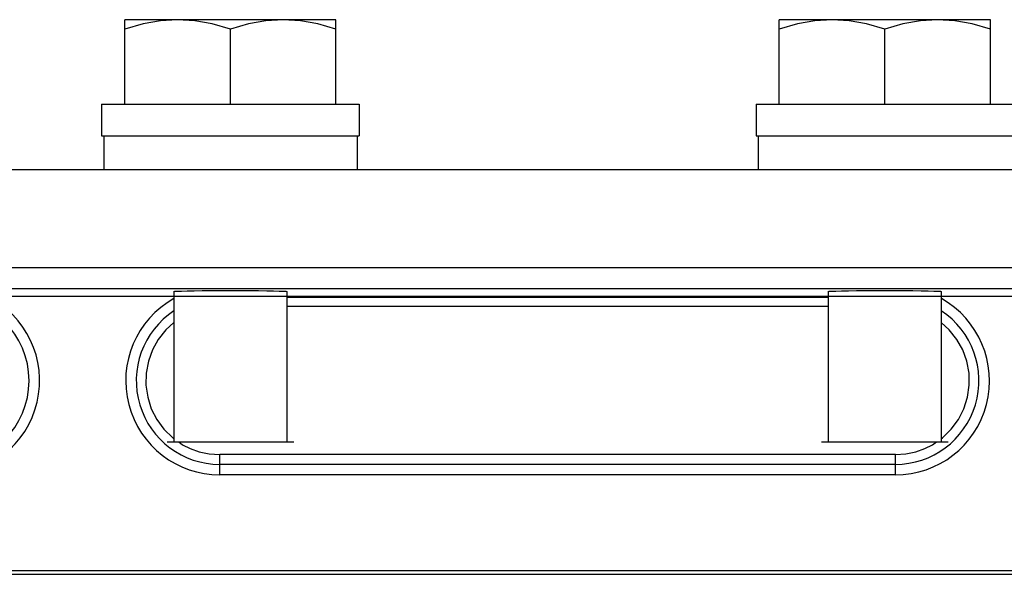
# Model space of a CAD drawing. Extents: x 0 to 420, y 0 to 297.
# Tile 6 of 62: x 78.6 to 90.26, y 70.6 to 77.16. Entities that reach past the tile are written whole.
import ezdxf

# ---------------------------------------------------------------- set-up
doc = ezdxf.new("R2010")
doc.units = 0
doc.header["$LTSCALE"] = 23.1
doc.layers.get('0').update_dxf_attribs({"linetype": 'CONTINUOUS'})
doc.layers.add('ALL_AXIS', color=7, linetype='CONTINUOUS')
doc.layers.add('ALL_FEATURES', color=7, linetype='CONTINUOUS')

msp = doc.modelspace()

# ---------------------------------------------------------------- linework, layer by layer
at = {"color": 7, "linetype": 'CONTINUOUS'}
for p, q in [((80.342, 73.888), (81.842, 73.888)), ((88.092, 73.888), (89.592, 73.888)), ((80.342, 72.163), (81.842, 72.163)), ((88.092, 72.163), (89.592, 72.163))]:
    msp.add_line(p, q, dxfattribs=at)
at = {"layer": 'ALL_AXIS', "color": 7, "linetype": 'CONTINUOUS'}
for p, q in [((79.842, 76.163), (79.842, 77.163)), ((82.342, 77.163), (79.842, 77.163)), ((82.342, 76.163), (82.342, 77.163)), ((87.592, 76.163), (87.592, 77.163)), ((90.092, 77.163), (87.592, 77.163)), ((90.092, 76.163), (90.092, 77.163)), ((81.092, 76.163), (81.092, 77.051)), ((88.842, 76.163), (88.842, 77.051)), ((79.567, 76.163), (79.567, 75.788)), ((79.567, 76.163), (82.616, 76.163)), ((82.617, 76.163), (82.617, 75.788)), ((87.317, 76.163), (87.317, 75.788)), ((87.317, 76.163), (90.366, 76.163)), ((79.567, 75.788), (82.616, 75.788)), ((79.592, 75.788), (79.592, 75.388)), ((82.592, 75.788), (82.592, 75.388)), ((87.317, 75.788), (90.366, 75.788)), ((87.342, 75.788), (87.342, 75.388)), ((80.423, 73.945), (80.423, 72.163)), ((81.761, 73.945), (81.761, 72.163)), ((88.173, 73.945), (88.173, 72.163)), ((89.511, 73.945), (89.511, 72.163)), ((80.424, 72.163), (81.76, 72.163)), ((88.174, 72.163), (89.51, 72.163))]:
    msp.add_line(p, q, dxfattribs=at)
for points in [[(80.467, 77.163), (80.263, 77.15), (80.057, 77.113), (79.842, 77.051)], [(81.092, 77.051), (80.877, 77.113), (80.671, 77.15), (80.467, 77.163)], [(81.717, 77.163), (81.513, 77.15), (81.307, 77.113), (81.092, 77.051)], [(82.342, 77.051), (82.127, 77.113), (81.921, 77.15), (81.717, 77.163)], [(88.217, 77.163), (88.013, 77.15), (87.807, 77.113), (87.592, 77.051)], [(88.842, 77.051), (88.627, 77.113), (88.421, 77.15), (88.217, 77.163)], [(89.467, 77.163), (89.263, 77.15), (89.057, 77.113), (88.842, 77.051)], [(90.092, 77.051), (89.877, 77.113), (89.671, 77.15), (89.467, 77.163)]]:
    msp.add_lwpolyline(points, dxfattribs=at)
at = {"layer": 'ALL_FEATURES', "color": 7, "linetype": 'CONTINUOUS'}
for p, q in [((64.967, 75.388), (104.967, 75.388)), ((78.153, 73.888), (80.423, 73.888)), ((88.173, 73.887), (81.761, 73.887)), ((88.173, 73.767), (81.761, 73.767)), ((80.48, 72.163), (80.525, 72.131)), ((89.408, 72.131), (89.454, 72.163)), ((88.967, 72.015), (80.967, 72.015)), ((111.592, 70.638), (58.217, 70.638))]:
    msp.add_line(p, q, dxfattribs=at)
at = {"layer": 'ALL_FEATURES', "color": 9, "linetype": 'CONTINUOUS'}
for p, q in [((94.405, 74.225), (75.528, 74.225)), ((94.405, 73.975), (75.528, 73.975)), ((81.761, 73.878), (88.173, 73.878)), ((80.967, 71.773), (80.967, 72.015)), ((88.967, 71.773), (88.967, 72.015)), ((88.967, 71.898), (80.967, 71.898)), ((88.967, 71.773), (80.967, 71.773)), ((111.967, 70.596), (57.967, 70.596))]:
    msp.add_line(p, q, dxfattribs=at)
at = {"layer": 'ALL_FEATURES', "color": 7, "linetype": 'CONTINUOUS'}
for points in [[(80.423, 73.945), (80.433, 73.947), (80.463, 73.949), (80.513, 73.95), (80.58, 73.952), (80.662, 73.954), (80.757, 73.955), (80.863, 73.956), (80.976, 73.956), (81.092, 73.956), (81.208, 73.956), (81.321, 73.956), (81.426, 73.955), (81.522, 73.954), (81.604, 73.952), (81.671, 73.95), (81.72, 73.949), (81.75, 73.947), (81.761, 73.945)], [(88.173, 73.945), (88.183, 73.947), (88.213, 73.949), (88.263, 73.95), (88.33, 73.952), (88.412, 73.954), (88.507, 73.955), (88.613, 73.956), (88.726, 73.956), (88.842, 73.956), (88.958, 73.956), (89.071, 73.956), (89.176, 73.955), (89.272, 73.954), (89.354, 73.952), (89.421, 73.95), (89.47, 73.949), (89.5, 73.947), (89.511, 73.945)], [(89.511, 73.888), (91.781, 73.888), (91.842, 73.888), (91.911, 73.888)], [(80.423, 73.576), (80.327, 73.49), (80.238, 73.378), (80.168, 73.253), (80.12, 73.118), (80.094, 72.977), (80.091, 72.834), (80.112, 72.692), (80.155, 72.556), (80.22, 72.428), (80.305, 72.313), (80.408, 72.213), (80.423, 72.202)], [(89.511, 72.202), (89.526, 72.213), (89.628, 72.313), (89.713, 72.428), (89.778, 72.556), (89.822, 72.692), (89.842, 72.834), (89.84, 72.977), (89.814, 73.118), (89.765, 73.253), (89.696, 73.378), (89.606, 73.49), (89.511, 73.576)], [(80.525, 72.131), (80.616, 72.085), (80.723, 72.048), (80.842, 72.023), (80.967, 72.015)], [(88.967, 72.015), (89.091, 72.023), (89.211, 72.048), (89.317, 72.085), (89.408, 72.131)]]:
    msp.add_lwpolyline(points, dxfattribs=at)
at = {"layer": 'ALL_FEATURES', "color": 9, "linetype": 'CONTINUOUS'}
for centre, radius, start, end in [((77.717, 72.888), 1.115, 270, 63.7963), ((77.717, 72.888), 0.99, 270, 90), ((80.967, 72.888), 1.115, 119.3, 270), ((88.967, 72.888), 1.115, 270, 60.6998), ((80.967, 72.888), 0.99, 123.3461, 270), ((88.967, 72.888), 0.99, 270, 56.647)]:
    msp.add_arc(centre, radius, start, end, dxfattribs=at)

doc.saveas('drawing.dxf')
